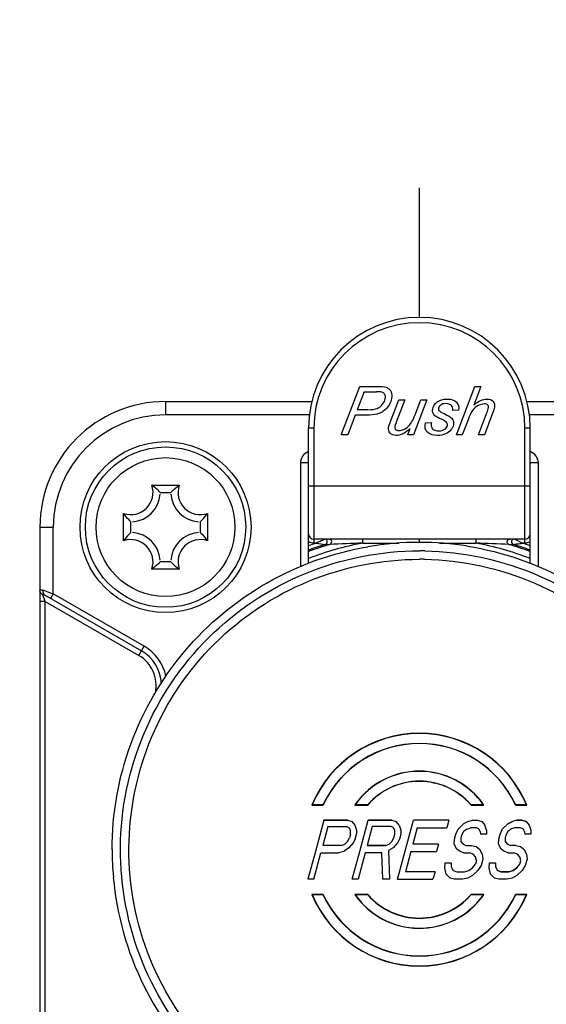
# Model space of a CAD drawing. Header units: millimetres. Extents: x 0 to 420, y 0 to 297.
# Tile 131 of 256: x 129.63 to 131.6, y 135.62 to 139.3. Entities that reach past the tile are written whole.
import ezdxf

# ---------------------------------------------------------------- set-up
doc = ezdxf.new("R2010")
doc.units = ezdxf.units.MM
doc.header["$LTSCALE"] = 23.1
doc.layers.get('0').update_dxf_attribs({"linetype": 'CONTINUOUS'})
doc.layers.add('COURBES', color=7, linetype='CONTINUOUS')
doc.layers.add('DIM_PILOTEES', color=7, linetype='CONTINUOUS')
doc.styles.get("Standard").update_dxf_attribs({"font": 'txt', "width": 0.7})
doc.dimstyles.new('DIMSTYLE_4', dxfattribs={"dimtxt": 2.5, "dimasz": 3.5, "dimexe": 2, "dimexo": 0, "dimtad": 1, "dimdec": 0, "dimlfac": 10, "dimdsep": 46, "dimtxsty": 'Standard', "dimblk": '_FILLED', "dimblk1": '_FILLED', "dimblk2": '_FILLED', "dimcen": 0.09, "dimazin": 2, "dimtp": 0.8, "dimtm": 0.8, "dimtfac": 1, "dimtdec": 0, "dimtofl": 0, "dimtmove": 0, "dimatfit": 3, "dimldrblk": '_FILLED', "dimfxl": 0, "dimtolj": 1, "dimarcsym": 0})

# ---------------------------------------------------------------- blocks, each defined once
blk = doc.blocks.new('_FILLED')
at = {"color": 0, "linetype": 'ByBlock'}
blk.add_solid([(0, 0), (-1, 0.1429), (-1, -0.1429)], dxfattribs=at)
blk = doc.blocks.new('*D5')
at = {"layer": 'DIM_PILOTEES', "color": 2, "linetype": 'Continuous'}
for p, q in [((95.9146, 146.4487), (95.9146, 118.4025)), ((152.3359, 146.4487), (152.3359, 118.4025)), ((95.9146, 120.4025), (124.1252, 120.4025)), ((152.3359, 120.4025), (124.1252, 120.4025))]:
    blk.add_line(p, q, dxfattribs=at)
at = {"layer": 'DIM_PILOTEES', "color": 2, "linetype": 'Continuous', "xscale": 3.5, "yscale": 3.5, "zscale": 3.5, "rotation": 180}
blk.add_blockref('_FILLED', (95.9146, 120.4025), dxfattribs=at)
at = {"layer": 'DIM_PILOTEES', "color": 2, "linetype": 'Continuous', "xscale": 3.5, "yscale": 3.5, "zscale": 3.5}
blk.add_blockref('_FILLED', (152.3359, 120.4025), dxfattribs=at)
at = {"layer": 'DIM_PILOTEES', "color": 2, "linetype": 'Continuous', "insert": (124.7849, 123.5275), "char_height": 2.5, "width": 8.571429, "attachment_point": 2, "line_spacing_factor": 0.9}
blk.add_mtext('{\\ftxt;\\W0.0001;\\H0.0001;\\~}{\\ftxt;\\W2.2857142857;\\H2.5; }{\\ftxt;\\W0.0001;\\H0.0001;\\~}', dxfattribs=at)

msp = doc.modelspace()

# ---------------------------------------------------------------- linework, layer by layer
at = {"color": 7, "linetype": 'Continuous'}
for p, q in [((130.8329, 137.7505), (130.9024, 137.9305)), ((130.9024, 137.9305), (130.9775, 137.9305)), ((131.2638, 137.7505), (131.3331, 137.9305)), ((131.3553, 137.9305), (131.3288, 137.8614)), ((131.3331, 137.9305), (131.3553, 137.9305)), ((130.9188, 137.911), (130.893, 137.8439)), ((130.9188, 137.911), (130.965, 137.911)), ((131.0195, 137.8056), (131.0485, 137.8809)), ((131.0707, 137.8809), (131.0385, 137.7975)), ((131.0485, 137.8809), (131.0707, 137.8809)), ((131.1531, 137.8809), (131.1028, 137.7505)), ((131.1091, 137.8245), (131.1308, 137.8809)), ((131.1308, 137.8809), (131.1531, 137.8809)), ((130.1752, 137.8745), (130.7226, 137.8745)), ((130.1752, 137.8745), (130.1752, 137.8245)), ((130.9327, 137.8439), (130.893, 137.8439)), ((131.272, 137.8426), (131.25, 137.8411)), ((131.5276, 137.8745), (132.0752, 137.8745)), ((130.7134, 137.8245), (130.1752, 137.8245)), ((130.8851, 137.8236), (130.857, 137.7505)), ((130.9302, 137.8236), (130.8851, 137.8236)), ((131.3075, 137.8065), (131.286, 137.7505)), ((131.3462, 137.7505), (131.3767, 137.8295)), ((131.3981, 137.8275), (131.3684, 137.7505)), ((132.0752, 137.8245), (131.537, 137.8245)), ((130.7302, 137.7745), (130.7102, 137.7745)), ((130.7102, 137.2703), (130.7102, 137.7745)), ((130.7302, 137.7745), (130.7302, 137.3445)), ((131.0823, 137.7505), (131.0914, 137.7741)), ((131.148, 137.7951), (131.1705, 137.7964)), ((131.5402, 137.7745), (131.5202, 137.7745)), ((131.5202, 137.3445), (131.5202, 137.7745)), ((131.5402, 137.2703), (131.5402, 137.7745)), ((130.857, 137.7505), (130.8329, 137.7505)), ((131.1028, 137.7505), (131.0823, 137.7505)), ((131.286, 137.7505), (131.2638, 137.7505)), ((131.3684, 137.7505), (131.3462, 137.7505)), ((130.7102, 137.6445), (130.6802, 137.6445)), ((130.6802, 137.6445), (130.6802, 137.2567)), ((131.5702, 137.6445), (131.5402, 137.6445)), ((131.5702, 137.6445), (131.5702, 137.2571)), ((130.1241, 137.5612), (130.2263, 137.5612)), ((130.7102, 137.5595), (131.5402, 137.5595)), ((130.1552, 137.5345), (130.1952, 137.5345)), ((130.0185, 137.3534), (130.0185, 137.4556)), ((130.3319, 137.4556), (130.3319, 137.3534)), ((129.7052, 137.4045), (129.7552, 137.4045)), ((129.7052, 137.4045), (129.7052, 135.0045)), ((129.7552, 137.1553), (129.7552, 137.4045)), ((130.0452, 137.3845), (130.0452, 137.4245)), ((130.3052, 137.4245), (130.3052, 137.3845)), ((131.5202, 137.3595), (130.7302, 137.3595)), ((130.7388, 137.3445), (130.7302, 137.3445)), ((130.7734, 137.3399), (130.7902, 137.3399)), ((130.9126, 137.3444), (131.0482, 137.3443)), ((131.2012, 137.3443), (131.3379, 137.3444)), ((131.4603, 137.3399), (131.4771, 137.3399)), ((131.4603, 137.3399), (131.4771, 137.3399)), ((131.5017, 137.3493), (131.5117, 137.3445)), ((131.5202, 137.3445), (131.5117, 137.3445)), ((130.1952, 137.2745), (130.1552, 137.2745)), ((130.2263, 137.2478), (130.1241, 137.2478)), ((129.7252, 137.1264), (129.7166, 137.1514)), ((129.718, 137.1682), (129.7413, 137.1601)), ((129.7229, 137.1509), (130.0852, 136.9417)), ((129.7413, 137.1601), (129.7552, 137.1553)), ((129.7552, 137.1553), (129.7452, 137.138)), ((130.0952, 136.9591), (129.7552, 137.1553)), ((129.7252, 137.1264), (129.7052, 137.1264)), ((129.7252, 137.1264), (129.7234, 137.1316)), ((129.7252, 137.1264), (130.0752, 136.9244)), ((129.7252, 135.2825), (129.7252, 137.1264)), ((130.0752, 136.9244), (130.0952, 136.9591)), ((130.723, 136.3644), (130.7241, 136.3651)), ((130.723, 136.3644), (130.765, 136.3644)), ((130.7645, 136.3651), (130.7241, 136.3651)), ((130.7645, 136.3651), (130.765, 136.3644)), ((130.8834, 136.3645), (130.8849, 136.3653)), ((130.8834, 136.3645), (130.9318, 136.3645)), ((130.9315, 136.3653), (130.8849, 136.3653)), ((131.319, 136.3653), (131.3187, 136.3645)), ((131.3187, 136.3645), (131.3669, 136.3645)), ((131.3654, 136.3653), (131.319, 136.3653)), ((131.3654, 136.3653), (131.3669, 136.3645)), ((131.486, 136.3651), (131.4855, 136.3644)), ((131.4855, 136.3644), (131.5275, 136.3644)), ((131.5263, 136.3651), (131.486, 136.3651)), ((131.5263, 136.3651), (131.5275, 136.3644)), ((130.7674, 136.3078), (130.7475, 136.2337)), ((130.8558, 136.3078), (130.7674, 136.3078)), ((130.7674, 136.3078), (130.8558, 136.3078)), ((130.8558, 136.3078), (130.8558, 136.3078)), ((130.8558, 136.3078), (130.873, 136.3031)), ((130.873, 136.3031), (130.884, 136.289)), ((130.9019, 136.191), (130.9332, 136.3078)), ((130.9332, 136.3078), (131.0217, 136.3078)), ((131.0217, 136.3078), (130.9332, 136.3078)), ((131.0217, 136.3078), (131.0389, 136.3031)), ((131.0498, 136.289), (131.0389, 136.3031)), ((131.0534, 136.1235), (131.1028, 136.3078)), ((131.2355, 136.3078), (131.1028, 136.3078)), ((131.2355, 136.3078), (131.2279, 136.2796)), ((131.2709, 136.2748), (131.2907, 136.2937)), ((131.3079, 136.3031), (131.2907, 136.2937)), ((131.3079, 136.3031), (131.3239, 136.3078)), ((131.3079, 136.3031), (131.3079, 136.3031)), ((131.3239, 136.3078), (131.3239, 136.3078)), ((131.3239, 136.3078), (131.3424, 136.3078)), ((131.3424, 136.3078), (131.3424, 136.3078)), ((131.3424, 136.3078), (131.3595, 136.3031)), ((131.3424, 136.3078), (131.3595, 136.3031)), ((131.3595, 136.3031), (131.3705, 136.289)), ((131.4367, 136.2749), (131.4565, 136.2937)), ((131.4565, 136.2937), (131.4738, 136.3031)), ((131.4738, 136.3031), (131.4565, 136.2937)), ((131.4898, 136.3078), (131.4738, 136.3031)), ((131.4898, 136.3078), (131.4738, 136.3031)), ((131.4738, 136.3031), (131.4738, 136.3031)), ((131.4898, 136.3078), (131.4898, 136.3078)), ((131.4898, 136.3078), (131.5082, 136.3078)), ((131.5082, 136.3078), (131.4898, 136.3078)), ((131.5082, 136.3078), (131.5082, 136.3078)), ((131.5082, 136.3078), (131.5254, 136.3031)), ((131.5254, 136.3031), (131.5082, 136.3078)), ((131.5254, 136.3031), (131.5364, 136.289)), ((130.7832, 136.2843), (130.7643, 136.2137)), ((130.7832, 136.2843), (130.8532, 136.2843)), ((130.8532, 136.2843), (130.863, 136.2796)), ((130.8679, 136.2701), (130.863, 136.2796)), ((130.8678, 136.256), (130.864, 136.2419)), ((130.8678, 136.256), (130.8679, 136.2701)), ((130.884, 136.289), (130.89, 136.2701)), ((130.8848, 136.2372), (130.8899, 136.256)), ((130.89, 136.2701), (130.8899, 136.256)), ((130.949, 136.2843), (130.9301, 136.2137)), ((131.0191, 136.2843), (130.949, 136.2843)), ((131.0273, 136.2803), (131.0191, 136.2843)), ((131.0289, 136.2796), (131.0273, 136.2803)), ((131.0337, 136.2701), (131.0289, 136.2796)), ((131.0298, 136.2419), (131.0336, 136.256)), ((131.0336, 136.256), (131.0337, 136.2701)), ((131.0498, 136.289), (131.0558, 136.2701)), ((131.0557, 136.256), (131.0507, 136.2372)), ((131.0558, 136.2701), (131.0557, 136.256)), ((131.1173, 136.2796), (131.1009, 136.2184)), ((131.1173, 136.2796), (131.2279, 136.2795)), ((131.2571, 136.2372), (131.2621, 136.256)), ((131.2621, 136.256), (131.2709, 136.2748)), ((131.2905, 136.2654), (131.283, 136.2513)), ((131.304, 136.2748), (131.2905, 136.2654)), ((131.304, 136.2748), (131.3164, 136.2796)), ((131.3385, 136.2796), (131.3164, 136.2796)), ((131.3466, 136.2756), (131.3385, 136.2796)), ((131.3483, 136.2749), (131.3466, 136.2756)), ((131.3531, 136.2654), (131.3483, 136.2749)), ((131.3531, 136.2654), (131.3543, 136.256)), ((131.3764, 136.256), (131.3543, 136.256)), ((131.3765, 136.2701), (131.3705, 136.289)), ((131.3765, 136.2701), (131.3764, 136.256)), ((131.423, 136.2372), (131.428, 136.256)), ((131.428, 136.256), (131.4367, 136.2749)), ((131.4563, 136.2654), (131.4489, 136.2513)), ((131.4699, 136.2749), (131.4563, 136.2654)), ((131.4822, 136.2796), (131.4699, 136.2749)), ((131.5043, 136.2796), (131.4822, 136.2796)), ((131.5125, 136.2757), (131.5043, 136.2796)), ((131.5141, 136.2749), (131.5125, 136.2757)), ((131.519, 136.2654), (131.5141, 136.2749)), ((131.519, 136.2654), (131.5202, 136.256)), ((131.5423, 136.256), (131.5202, 136.256)), ((131.5364, 136.289), (131.5424, 136.2702)), ((131.5424, 136.2702), (131.5423, 136.256)), ((130.7475, 136.2337), (130.7361, 136.191)), ((130.8343, 136.2137), (130.8466, 136.2184)), ((130.8466, 136.2184), (130.8565, 136.2278)), ((130.8565, 136.2278), (130.864, 136.2419)), ((130.8774, 136.2231), (130.8613, 136.2043)), ((130.8848, 136.2372), (130.8774, 136.2231)), ((131.0002, 136.2137), (131.0125, 136.2184)), ((131.0125, 136.2184), (131.0224, 136.2278)), ((131.0224, 136.2278), (131.0298, 136.2419)), ((131.0432, 136.2231), (131.0271, 136.2043)), ((131.0507, 136.2372), (131.0432, 136.2231)), ((131.1968, 136.2184), (131.1009, 136.2184)), ((131.1968, 136.2184), (131.1892, 136.1901)), ((131.2557, 136.2184), (131.2571, 136.2372)), ((131.2654, 136.1996), (131.2557, 136.2184)), ((131.2805, 136.2419), (131.2804, 136.2278)), ((131.2804, 136.2278), (131.2889, 136.2184)), ((131.283, 136.2513), (131.2805, 136.2419)), ((131.2889, 136.2184), (131.2905, 136.2176)), ((131.2905, 136.2176), (131.2987, 136.2137)), ((131.4216, 136.2184), (131.423, 136.2372)), ((131.4313, 136.1996), (131.4216, 136.2184)), ((131.4463, 136.2419), (131.4462, 136.2278)), ((131.4462, 136.2278), (131.4548, 136.2184)), ((131.4489, 136.2513), (131.4463, 136.2419)), ((131.4548, 136.2184), (131.4564, 136.2176)), ((131.4564, 136.2176), (131.4646, 136.2137)), ((129.9752, 136.1975), (129.9752, 136.1978)), ((130.7361, 136.191), (130.7081, 136.0866)), ((130.7302, 136.0866), (130.7567, 136.1855)), ((130.7567, 136.1855), (130.823, 136.1855)), ((130.8343, 136.2137), (130.7643, 136.2137)), ((130.8343, 136.2137), (130.7643, 136.2137)), ((130.8427, 136.1902), (130.823, 136.1855)), ((130.8343, 136.2137), (130.8343, 136.2137)), ((130.8613, 136.2043), (130.8427, 136.1902)), ((130.874, 136.0866), (130.9019, 136.191)), ((130.9226, 136.1854), (130.8961, 136.0866)), ((130.9852, 136.1854), (130.9226, 136.1854)), ((130.9301, 136.2137), (131.0002, 136.2137)), ((131.0002, 136.2137), (130.9301, 136.2137)), ((130.9882, 136.0866), (130.9852, 136.1854)), ((131.0002, 136.2137), (131.0002, 136.2137)), ((131.0271, 136.2043), (131.0099, 136.1949)), ((131.0099, 136.1949), (131.014, 136.0866)), ((131.0934, 136.1901), (131.0732, 136.1149)), ((131.0934, 136.1901), (131.1892, 136.1901)), ((131.2777, 136.1902), (131.2654, 136.1996)), ((131.2912, 136.1854), (131.2777, 136.1902)), ((131.2912, 136.1854), (131.3133, 136.1854)), ((131.2987, 136.2137), (131.3208, 136.2137)), ((131.3267, 136.1807), (131.3133, 136.1854)), ((131.3208, 136.2137), (131.3208, 136.2137)), ((131.3208, 136.2137), (131.338, 136.209)), ((131.3208, 136.2137), (131.338, 136.209)), ((131.3353, 136.1713), (131.3267, 136.1807)), ((131.338, 136.209), (131.3502, 136.1996)), ((131.3502, 136.1996), (131.3599, 136.1807)), ((131.3599, 136.1807), (131.3622, 136.1619)), ((131.4435, 136.1902), (131.4313, 136.1996)), ((131.457, 136.1855), (131.4435, 136.1902)), ((131.457, 136.1855), (131.4791, 136.1855)), ((131.4867, 136.2137), (131.4646, 136.2137)), ((131.4926, 136.1808), (131.4791, 136.1855)), ((131.4867, 136.2137), (131.5039, 136.209)), ((131.5011, 136.1713), (131.4926, 136.1808)), ((131.5039, 136.209), (131.5161, 136.1996)), ((131.5161, 136.1996), (131.5258, 136.1808)), ((131.5258, 136.1808), (131.5281, 136.1619)), ((131.2207, 136.129), (131.2221, 136.1478)), ((131.2221, 136.1478), (131.2442, 136.1478)), ((131.2442, 136.1478), (131.2441, 136.1337)), ((131.3239, 136.129), (131.3351, 136.1431)), ((131.3389, 136.1572), (131.3351, 136.1431)), ((131.3389, 136.1572), (131.3353, 136.1713)), ((131.3622, 136.1619), (131.3559, 136.1384)), ((131.3866, 136.129), (131.388, 136.1478)), ((131.388, 136.1478), (131.4101, 136.1478)), ((131.4101, 136.1478), (131.41, 136.1337)), ((131.4898, 136.129), (131.501, 136.1431)), ((131.501, 136.1431), (131.5047, 136.1572)), ((131.5047, 136.1572), (131.5011, 136.1713)), ((131.5281, 136.1619), (131.5218, 136.1384)), ((131.0435, 136.0866), (131.0534, 136.1235)), ((131.1838, 136.1149), (131.0732, 136.1149)), ((131.1838, 136.1149), (131.1762, 136.0866)), ((131.2255, 136.1055), (131.2207, 136.129)), ((131.2441, 136.1337), (131.2514, 136.1196)), ((131.2514, 136.1196), (131.2649, 136.1149)), ((131.2649, 136.1149), (131.2944, 136.1149)), ((131.2944, 136.1149), (131.3104, 136.1196)), ((131.3104, 136.1196), (131.3239, 136.129)), ((131.3435, 136.1196), (131.3237, 136.1008)), ((131.3559, 136.1384), (131.3435, 136.1196)), ((131.3913, 136.1055), (131.3866, 136.129)), ((131.41, 136.1337), (131.4172, 136.1196)), ((131.4172, 136.1196), (131.4307, 136.1149)), ((131.4307, 136.1149), (131.4172, 136.1196)), ((131.4307, 136.1149), (131.4307, 136.1149)), ((131.4307, 136.1149), (131.4602, 136.1149)), ((131.4602, 136.1149), (131.4307, 136.1149)), ((131.4602, 136.1149), (131.4762, 136.1196)), ((131.4762, 136.1196), (131.4602, 136.1149)), ((131.4602, 136.1149), (131.4602, 136.1149)), ((131.4762, 136.1196), (131.4898, 136.129)), ((131.4898, 136.129), (131.4762, 136.1196)), ((131.4762, 136.1196), (131.4762, 136.1196)), ((131.5094, 136.1196), (131.4896, 136.1008)), ((131.5218, 136.1384), (131.5094, 136.1196)), ((130.7302, 136.0866), (130.7081, 136.0866)), ((130.8961, 136.0866), (130.874, 136.0866)), ((131.014, 136.0866), (130.9882, 136.0866)), ((131.0435, 136.0866), (131.1762, 136.0866)), ((131.2255, 136.1055), (131.2401, 136.0913)), ((131.2573, 136.0866), (131.2401, 136.0913)), ((131.2868, 136.0866), (131.2573, 136.0866)), ((131.3065, 136.0913), (131.2868, 136.0866)), ((131.3237, 136.1008), (131.3065, 136.0913)), ((131.406, 136.0913), (131.3913, 136.1055)), ((131.4232, 136.0866), (131.406, 136.0913)), ((131.4527, 136.0866), (131.4232, 136.0866)), ((131.4723, 136.0914), (131.4527, 136.0866)), ((131.4896, 136.1008), (131.4723, 136.0914)), ((130.7241, 136.0294), (130.723, 136.0302)), ((130.765, 136.0301), (130.723, 136.0302)), ((130.7241, 136.0294), (130.7645, 136.0293)), ((130.765, 136.0301), (130.7645, 136.0293)), ((130.8851, 136.0292), (130.8836, 136.03)), ((130.9318, 136.03), (130.8836, 136.03)), ((130.8851, 136.0292), (130.9315, 136.0292)), ((130.9318, 136.03), (130.9315, 136.0292)), ((131.319, 136.0292), (131.3187, 136.03)), ((131.3671, 136.03), (131.3187, 136.03)), ((131.319, 136.0292), (131.3656, 136.0292)), ((131.3656, 136.0292), (131.3671, 136.03)), ((131.5275, 136.0302), (131.4855, 136.0301)), ((131.486, 136.0293), (131.4855, 136.0301)), ((131.486, 136.0293), (131.5263, 136.0294)), ((131.5263, 136.0294), (131.5275, 136.0302))]:
    msp.add_line(p, q, dxfattribs=at)
for radius in [0.32, 0.3, 0.26]:
    msp.add_circle((130.1752, 137.4045), radius, dxfattribs=at)
for centre, radius, start, end in [((131.1252, 137.7745), 0.415, 0, 180), ((131.1252, 137.7745), 0.395, 0, 180), ((130.1752, 137.4045), 0.47, 90, 180), ((130.1752, 137.4045), 0.42, 90, 180), ((130.7252, 137.6445), 0.045, 109.5751, 179.9983), ((131.5252, 137.6445), 0.045, 360, 70.4249), ((130.0452, 137.5345), 0.0833, 251.3025, 18.6975), ((130.3052, 137.5345), 0.0833, 161.3025, 288.6975), ((130.0452, 137.5345), 0.11, 273.5185, 356.4815), ((130.3052, 137.5345), 0.11, 183.5185, 266.4815), ((130.0452, 137.2745), 0.11, 3.5185, 86.4815), ((130.3052, 137.2745), 0.11, 93.5185, 176.4815), ((130.7302, 137.3795), 0.02, 180, 270), ((130.7704, 137.3495), 0.01, 287.2932, 73.6895), ((131.4801, 137.3495), 0.01, 106.0044, 252.7049), ((131.0502, 136.4128), 1.0397, 64.2583, 65.5613), ((131.5202, 137.3795), 0.02, 270, 360), ((130.0452, 137.2745), 0.0833, 341.3025, 108.6975), ((130.3052, 137.2745), 0.0833, 71.3025, 198.6975), ((131.1252, 136.2045), 1.2037, 108.7253, 110.1675), ((131.1252, 136.2045), 1.1596, 100.5655, 110.97), ((131.1252, 136.2045), 1.1887, 107.2165, 110.4333), ((131.1252, 136.2045), 1.1838, 106.4426, 110.5214), ((130.7321, 137.3852), 0.0412, 238.2546, 243.1822), ((131.3507, 136.1041), 1.3831, 115.8358, 116.2566), ((132.0235, 146.9702), 9.7111, 262.39778, 262.60356), ((131.173, 128.635), 8.7133, 91.71307, 92.51857), ((131.1257, 136.1967), 1.1508, 90.0239, 99.6515), ((131.1248, 136.1975), 1.15, 80.9581, 89.9789), ((131.0884, 128.9306), 8.4175, 87.46728, 88.30105), ((131.1252, 136.2045), 1.1596, 69.03, 79.4339), ((131.1252, 136.2045), 1.1838, 69.4786, 73.5573), ((131.1252, 136.2045), 1.1887, 69.5667, 72.7836), ((131.1252, 136.2045), 1.2037, 69.8325, 71.2747), ((131.5183, 137.3852), 0.0412, 296.8144, 301.7394), ((131.1252, 136.2098), 1.1061, 88.9539, 89.9997), ((131.1252, 136.2094), 1.0748, 88.9541, 90), ((129.7243, 137.1708), 0.0208, 238.3849, 248.1667), ((130.0102, 136.8118), 0.17, 11.6671, 60), ((130.0102, 136.8118), 0.13, 347.9151, 60.0001), ((130.0102, 136.8118), 0.15, 3.115, 60), ((131.1252, 136.1973), 0.4356, 22.5502, 157.4416), ((131.1252, 136.1972), 0.4348, 22.7105, 157.2895), ((131.1252, 136.1972), 0.3979, 24.9599, 155.0401), ((131.1252, 136.1973), 0.3971, 24.8835, 155.1089), ((131.1251, 136.1976), 0.2938, 89.981, 143.9567), ((131.1252, 136.1972), 0.2933, 90.0001, 143.923), ((131.1253, 136.1978), 0.2935, 34.616, 90.0141), ((131.1251, 136.1975), 0.293, 34.9259, 89.9809), ((131.1252, 136.1972), 0.2565, 40.9236, 139.0764), ((131.1252, 136.1973), 0.2557, 90, 139.1455), ((131.1254, 136.1975), 0.2554, 40.8366, 90.0377), ((131.1212, 136.2003), 0.289, 143.9319, 145.3657), ((131.1212, 136.2), 0.2883, 143.9031, 145.0384), ((131.1196, 136.198), 1.1444, 180.0073, 185.232), ((131.1195, 136.1976), 1.1442, 180.0074, 185.2124), ((131.1252, 136.1974), 1.15, 185.1768, 227.1705), ((131.1252, 136.1973), 0.4356, 202.5517, 337.4449), ((131.1252, 136.1972), 0.4348, 202.7105, 337.2895), ((131.1252, 136.1972), 0.3979, 204.9599, 335.0401), ((131.1252, 136.1973), 0.3971, 204.8854, 335.1112), ((131.1253, 136.197), 0.2938, 214.6366, 323.9469), ((131.1253, 136.197), 0.2931, 214.9303, 323.9532), ((131.1252, 136.1972), 0.2565, 220.9236, 319.0764), ((131.1252, 136.1973), 0.2557, 220.8465, 319.1455), ((131.1293, 136.1944), 0.2883, 323.9035, 325.039), ((131.1293, 136.1943), 0.289, 323.922, 325.3559)]:
    msp.add_arc(centre, radius, start, end, dxfattribs=at)
for points in [[(130.9775, 137.9305), (130.9905, 137.9305), (130.9999, 137.9289), (131.0059, 137.926)], [(131.0059, 137.926), (131.0119, 137.923), (131.0164, 137.9179), (131.0194, 137.9106)], [(130.9886, 137.9083), (130.9847, 137.91), (130.9768, 137.911), (130.965, 137.911)], [(130.9874, 137.8641), (130.9929, 137.8708), (130.9964, 137.8781), (130.9977, 137.8857)], [(130.9968, 137.9), (130.9951, 137.9037), (130.9924, 137.9066), (130.9886, 137.9083)], [(130.9977, 137.8857), (130.9988, 137.8916), (130.9984, 137.8964), (130.9968, 137.9)], [(131.0215, 137.8863), (131.0202, 137.8788), (131.0173, 137.8712), (131.013, 137.8636)], [(131.0194, 137.9106), (131.0223, 137.9034), (131.0231, 137.8953), (131.0215, 137.8863)], [(131.1923, 137.8728), (131.2017, 137.8802), (131.2139, 137.8838), (131.2286, 137.8838)], [(131.2286, 137.8838), (131.2449, 137.8838), (131.2567, 137.88), (131.2639, 137.8724)], [(131.3288, 137.8614), (131.3384, 137.8694), (131.3471, 137.8751), (131.3549, 137.8786)], [(131.3549, 137.8786), (131.3626, 137.882), (131.3702, 137.8838), (131.3778, 137.8838)], [(131.3778, 137.8838), (131.3886, 137.8838), (131.3964, 137.8809), (131.4014, 137.8752)], [(131.4014, 137.8752), (131.4063, 137.8696), (131.4081, 137.8621), (131.4064, 137.8528)], [(130.9327, 137.8439), (130.948, 137.8439), (130.9596, 137.8455), (130.9674, 137.8489)], [(130.9674, 137.8489), (130.9751, 137.8522), (130.9818, 137.8572), (130.9874, 137.8641)], [(130.9981, 137.8445), (130.9925, 137.8395), (130.9872, 137.8357), (130.9821, 137.8332)], [(131.013, 137.8636), (131.0086, 137.8559), (131.0036, 137.8495), (130.9981, 137.8445)], [(131.1767, 137.8305), (131.1747, 137.8351), (131.1743, 137.8404), (131.1753, 137.8463)], [(131.1753, 137.8463), (131.1771, 137.8566), (131.1827, 137.8654), (131.1923, 137.8728)], [(131.1967, 137.85), (131.196, 137.8458), (131.1972, 137.8422), (131.2003, 137.8391)], [(131.2051, 137.8614), (131.2002, 137.8578), (131.1974, 137.854), (131.1967, 137.85)], [(131.2003, 137.8391), (131.2024, 137.8369), (131.2081, 137.8338), (131.2176, 137.8293)], [(131.224, 137.8667), (131.2162, 137.8667), (131.2099, 137.8648), (131.2051, 137.8614)], [(131.2449, 137.8597), (131.2405, 137.8643), (131.2336, 137.8667), (131.224, 137.8667)], [(131.25, 137.8411), (131.2511, 137.849), (131.2493, 137.8551), (131.2449, 137.8597)], [(131.2639, 137.8724), (131.2712, 137.8648), (131.2738, 137.8549), (131.272, 137.8426)], [(131.3251, 137.8419), (131.3196, 137.8345), (131.3138, 137.8227), (131.3075, 137.8065)], [(131.3453, 137.8592), (131.3372, 137.855), (131.3305, 137.8492), (131.3251, 137.8419)], [(131.3694, 137.8656), (131.3613, 137.8656), (131.3533, 137.8633), (131.3453, 137.8592)], [(131.3815, 137.8615), (131.379, 137.8642), (131.3749, 137.8656), (131.3694, 137.8656)], [(131.3767, 137.8295), (131.3811, 137.8409), (131.3835, 137.8481), (131.384, 137.8511)], [(131.384, 137.8511), (131.3848, 137.8552), (131.3839, 137.8588), (131.3815, 137.8615)], [(131.4064, 137.8528), (131.4056, 137.8481), (131.4028, 137.8398), (131.3981, 137.8275)], [(130.9659, 137.8276), (130.9539, 137.8249), (130.942, 137.8236), (130.9302, 137.8236)], [(130.9821, 137.8332), (130.9769, 137.8307), (130.9715, 137.8288), (130.9659, 137.8276)], [(131.0103, 137.7774), (131.0113, 137.7828), (131.0143, 137.7923), (131.0195, 137.8056)], [(131.0987, 137.8008), (131.1012, 137.8053), (131.1047, 137.8132), (131.1091, 137.8245)], [(131.187, 137.8187), (131.1821, 137.8221), (131.1786, 137.826), (131.1767, 137.8305)], [(131.2076, 137.8081), (131.1967, 137.8131), (131.1899, 137.8167), (131.187, 137.8187)], [(131.2276, 137.7954), (131.2252, 137.7989), (131.2185, 137.8031), (131.2076, 137.8081)], [(131.2176, 137.8293), (131.2333, 137.822), (131.2431, 137.8161), (131.2467, 137.8118)], [(131.2467, 137.8118), (131.2525, 137.805), (131.2546, 137.7968), (131.2529, 137.7871)], [(131.0158, 137.7562), (131.0107, 137.7619), (131.0088, 137.769), (131.0103, 137.7774)], [(131.0335, 137.7813), (131.0326, 137.7764), (131.0334, 137.7725), (131.0359, 137.7698)], [(131.0385, 137.7975), (131.0358, 137.7905), (131.0341, 137.7851), (131.0335, 137.7813)], [(131.0359, 137.7698), (131.0383, 137.7671), (131.0425, 137.7657), (131.0484, 137.7657)], [(131.0914, 137.7741), (131.0725, 137.7564), (131.055, 137.7476), (131.0387, 137.7476)], [(131.0484, 137.7657), (131.0545, 137.7657), (131.0609, 137.7672), (131.0674, 137.7702)], [(131.0674, 137.7702), (131.0738, 137.7732), (131.0797, 137.7774), (131.0849, 137.7826)], [(131.0849, 137.7826), (131.0901, 137.7877), (131.0947, 137.7937), (131.0987, 137.8008)], [(131.1565, 137.7587), (131.1473, 137.7661), (131.1444, 137.7783), (131.148, 137.7951)], [(131.1705, 137.7964), (131.1693, 137.79), (131.1693, 137.7845), (131.1705, 137.7801)], [(131.1705, 137.7801), (131.1717, 137.7756), (131.1746, 137.7719), (131.1793, 137.769)], [(131.1793, 137.769), (131.1841, 137.7661), (131.19, 137.7647), (131.1972, 137.7647)], [(131.1972, 137.7647), (131.207, 137.7647), (131.2147, 137.7667), (131.2203, 137.7706)], [(131.2203, 137.7706), (131.2259, 137.7746), (131.2292, 137.7791), (131.2301, 137.7845)], [(131.2436, 137.768), (131.2385, 137.7618), (131.2315, 137.7568), (131.2227, 137.7531)], [(131.2301, 137.7845), (131.2308, 137.7883), (131.23, 137.792), (131.2276, 137.7954)], [(131.2529, 137.7871), (131.2518, 137.7806), (131.2486, 137.7742), (131.2436, 137.768)], [(131.0387, 137.7476), (131.0286, 137.7476), (131.0209, 137.7505), (131.0158, 137.7562)], [(131.193, 137.7476), (131.1779, 137.7476), (131.1658, 137.7512), (131.1565, 137.7587)], [(131.2227, 137.7531), (131.214, 137.7495), (131.2041, 137.7476), (131.193, 137.7476)], [(130.7302, 137.3445), (130.7245, 137.3446), (130.7187, 137.3459), (130.7136, 137.3485)], [(131.3055, 137.3332), (131.4388, 137.312), (131.5703, 137.2664), (131.688, 137.2003)], [(131.5369, 137.3485), (131.5318, 137.3459), (131.526, 137.3446), (131.5202, 137.3445)], [(129.7134, 137.153), (129.709, 137.1558), (129.7052, 137.1612), (129.7052, 137.1664)]]:
    msp.add_open_spline(points, degree=3, dxfattribs=at)
for points, knots in [([(130.1552, 137.5345), (130.153, 137.5367), (130.1432, 137.5462), (130.1326, 137.5551), (130.1241, 137.5612)], [0, 0, 0, 0, 0.234623, 1, 1, 1, 1]), ([(130.1952, 137.5345), (130.1975, 137.5367), (130.2073, 137.5462), (130.2178, 137.5551), (130.2263, 137.5612)], [0, 0, 0, 0, 0.234623, 1, 1, 1, 1]), ([(130.0452, 137.4245), (130.043, 137.4267), (130.0335, 137.4365), (130.0246, 137.4471), (130.0185, 137.4556)], [0, 0, 0, 0, 0.234623, 1, 1, 1, 1]), ([(130.3052, 137.4245), (130.3075, 137.4267), (130.317, 137.4365), (130.3258, 137.4471), (130.3319, 137.4556)], [0, 0, 0, 0, 0.234623, 1, 1, 1, 1]), ([(130.0452, 137.3845), (130.043, 137.3822), (130.0335, 137.3724), (130.0246, 137.3619), (130.0185, 137.3534)], [0, 0, 0, 0, 0.234623, 1, 1, 1, 1]), ([(130.3052, 137.3845), (130.3075, 137.3822), (130.317, 137.3724), (130.3258, 137.3619), (130.3319, 137.3534)], [0, 0, 0, 0, 0.234623, 1, 1, 1, 1]), ([(130.7479, 137.3489), (130.75, 137.3499), (130.7574, 137.3535), (130.7648, 137.357), (130.7702, 137.3594)], [0, 0, 0, 0, 0.286678, 1, 1, 1, 1]), ([(130.7902, 137.3399), (130.7943, 137.3411), (130.8013, 137.3515), (130.7917, 137.3595), (130.7873, 137.3595)], [0, 0, 0, 0, 0.500536, 1, 1, 1, 1]), ([(130.9116, 137.3595), (130.9121, 137.3595), (130.9122, 137.3569), (130.9129, 137.3528), (130.9128, 137.3477), (130.9126, 137.3444)], [0, 0, 0, 0, 0.096069, 0.339956, 1, 1, 1, 1]), ([(131.3379, 137.3444), (131.3378, 137.3477), (131.3376, 137.3528), (131.3383, 137.3569), (131.3384, 137.3595), (131.3389, 137.3595)], [0, 0, 0, 0, 0.659944, 0.903856, 1, 1, 1, 1]), ([(131.4603, 137.3399), (131.4562, 137.3411), (131.4492, 137.3515), (131.4588, 137.3595), (131.4632, 137.3595)], [0, 0, 0, 0, 0.500517, 1, 1, 1, 1]), ([(129.9752, 136.1978), (129.9753, 136.3316), (130.0229, 136.6013), (130.2287, 136.9549), (130.543, 137.2168), (130.801, 137.3088), (130.9328, 137.3312)], [0, 0, 0, 0, 0.250011, 0.500016, 0.750015, 1, 1, 1, 1]), ([(131.4771, 137.3399), (131.4789, 137.3394), (131.4839, 137.3414), (131.4953, 137.3418), (131.505, 137.3436), (131.5117, 137.3445)], [0, 0, 0, 0, 0.16126, 0.425838, 1, 1, 1, 1]), ([(131.1119, 135.079), (130.967, 135.0807), (130.6747, 135.142), (130.3068, 135.3933), (130.0619, 135.7662), (129.9779, 136.2042), (130.0671, 136.6412), (130.3164, 137.0111), (130.6873, 137.2581), (130.9803, 137.3159), (131.1252, 137.3159)], [0, 0, 0, 0, 0.124999, 0.25, 0.375, 0.5, 0.625, 0.75, 0.875, 1, 1, 1, 1]), ([(131.1454, 137.3157), (131.29, 137.3131), (131.5814, 137.2503), (131.9473, 136.9976), (132.1901, 136.6245), (132.2724, 136.187), (132.1822, 135.7512), (131.9327, 135.3825), (131.5623, 135.1365), (131.2699, 135.0789), (131.1252, 135.0789)], [0, 0, 0, 0, 0.124999, 0.249999, 0.374999, 0.499999, 0.624999, 0.75, 0.875, 1, 1, 1, 1]), ([(131.1123, 135.1106), (130.9715, 135.1123), (130.6875, 135.1718), (130.33, 135.416), (130.092, 135.7784), (130.0103, 136.204), (130.097, 136.6286), (130.3393, 136.9881), (130.6997, 137.2281), (130.9844, 137.2842), (131.1252, 137.2842)], [0, 0, 0, 0, 0.124999, 0.25, 0.375, 0.5, 0.625, 0.75, 0.875, 1, 1, 1, 1]), ([(130.1552, 137.2745), (130.153, 137.2722), (130.1432, 137.2627), (130.1326, 137.2539), (130.1241, 137.2478)], [0, 0, 0, 0, 0.234623, 1, 1, 1, 1]), ([(130.1952, 137.2745), (130.1975, 137.2722), (130.2073, 137.2627), (130.2178, 137.2539), (130.2263, 137.2478)], [0, 0, 0, 0, 0.234623, 1, 1, 1, 1]), ([(131.1449, 137.284), (131.2854, 137.2815), (131.5685, 137.2205), (131.924, 136.9749), (132.16, 136.6124), (132.24, 136.1873), (132.1523, 135.7638), (131.9099, 135.4055), (131.5499, 135.1664), (131.2658, 135.1105), (131.1252, 135.1105)], [0, 0, 0, 0, 0.124999, 0.249999, 0.374999, 0.499999, 0.624999, 0.75, 0.875, 1, 1, 1, 1]), ([(129.7052, 137.1664), (129.7052, 137.1674), (129.7056, 137.1694), (129.709, 137.1706), (129.7131, 137.1698), (129.7162, 137.1689), (129.718, 137.1682)], [0, 0, 0, 0, 0.182963, 0.359336, 0.627597, 1, 1, 1, 1]), ([(129.7166, 137.1514), (129.7164, 137.1519), (129.716, 137.1531), (129.718, 137.1536), (129.7201, 137.1523), (129.7218, 137.1515), (129.7229, 137.1509)], [0, 0, 0, 0, 0.180697, 0.310671, 0.586788, 1, 1, 1, 1]), ([(129.7229, 137.1509), (129.7218, 137.1516), (129.717, 137.1559), (129.7167, 137.1634), (129.718, 137.1682)], [0, 0, 0, 0, 0.208088, 1, 1, 1, 1])]:
    msp.add_open_spline(points, degree=3, knots=knots, dxfattribs=at)
at = {"layer": 'COURBES', "color": 4, "linetype": 'Continuous'}
for p, q in [((131.1252, 138.1895), (131.1252, 138.6745)), ((131.1252, 137.3475), (131.1252, 137.3595))]:
    msp.add_line(p, q, dxfattribs=at)

# ---------------------------------------------------------------- dimensions: what is measured, and where the dimension line sits
at = {"layer": 'DIM_PILOTEES', "color": 2, "linetype": 'Continuous'}
dim = msp.add_linear_dim(base=(152.3359, 120.4025), p1=(95.9146, 146.4487), p2=(152.3359, 146.4487), text='{\\ftxt;\\W0.0001;\\H0.0001;\\~}{\\ftxt;\\W2.2857142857;\\H2.5; }{\\ftxt;\\W0.0001;\\H0.0001;\\~}', dimstyle='DIMSTYLE_4', dxfattribs=at)
dim.commit()
dim.dimension.update_dxf_attribs({"geometry": '*D5', "text_midpoint": (124.4277, 120.4025), "dimtype": 160})

doc.saveas('drawing.dxf')
